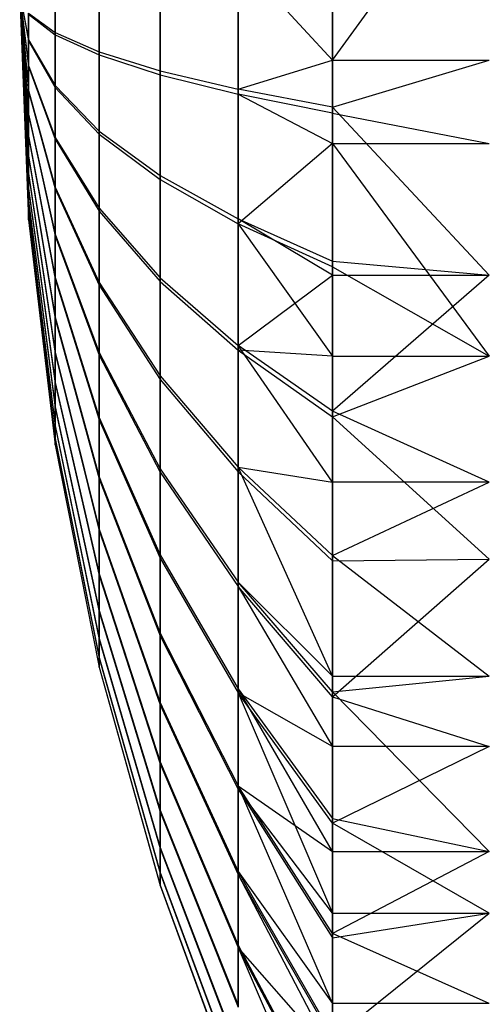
# Model space of a CAD drawing. Extents: x 0.1 to 26.5, y -19.1 to 0.
# Tile 33 of 256: x 8.002 to 8.149, y -1.314 to -0.999. Entities that reach past the tile are written whole.
import ezdxf

# ---------------------------------------------------------------- set-up
doc = ezdxf.new("R2010")
doc.units = 0
doc.header["$LTSCALE"] = 2.54
doc.layers.get('0').update_dxf_attribs({"linetype": 'CONTINUOUS'})

# ---------------------------------------------------------------- blocks, each defined once
blk = doc.blocks.new('7777_STL')
at = {"color": 0}
for p, q in [((8.10157, -1.01154, 17.53049), (8.15157, -0.94221, 17.53271)), ((8.10157, -1.01154, 17.53049), (8.15157, -0.94221, 17.53271)), ((8.10157, -1.01154, 17.53049), (8.0714, -0.97894, 17.59617)), ((8.10157, -1.01154, 17.53049), (8.0714, -0.97894, 17.59617)), ((8.0714, -1.02086, 17.59731), (8.0714, -0.97894, 17.59617)), ((8.0714, -1.02086, 17.59731), (8.0714, -0.97894, 17.59617)), ((8.10157, -0.97683, 17.53017), (8.10157, -1.01154, 17.53049)), ((8.10157, -0.97683, 17.53017), (8.10157, -1.01154, 17.53049)), ((8.10157, -1.02847, 18.36821), (8.10157, -0.97874, 18.3698)), ((8.10157, -1.02847, 18.36821), (8.10157, -0.97874, 18.3698)), ((8.04646, -1.01496, 17.66524), (8.04646, -0.98111, 17.66431)), ((8.04646, -1.01496, 17.66524), (8.04646, -0.98111, 17.66431)), ((8.04646, -0.98241, 18.23563), (8.04646, -1.01625, 18.23455)), ((8.04646, -0.98241, 18.23563), (8.04646, -1.01625, 18.23455)), ((8.0714, -0.98054, 18.30379), (8.0714, -1.02246, 18.30245)), ((8.0714, -0.98054, 18.30379), (8.0714, -1.02246, 18.30245)), ((8.01286, -1.00275, 17.80585), (8.01286, -0.98561, 17.80538)), ((8.01286, -1.00275, 17.80585), (8.01286, -0.98561, 17.80538)), ((8.02691, -1.00891, 17.73489), (8.02691, -0.98334, 17.73419)), ((8.02691, -1.00891, 17.73489), (8.02691, -0.98334, 17.73419)), ((8.02691, -0.98432, 18.16574), (8.02691, -1.00989, 18.16493)), ((8.02691, -0.98432, 18.16574), (8.02691, -1.00989, 18.16493)), ((8.01286, -0.98627, 18.09454), (8.01286, -1.0034, 18.094)), ((8.01286, -0.98627, 18.09454), (8.01286, -1.0034, 18.094)), ((8.00157, -0.99023, 17.94995), (8.00439, -1.00533, 18.02091)), ((8.00157, -0.99023, 17.94995), (8.00439, -1.00533, 18.02091)), ((8.00157, -0.99023, 17.94995), (8.00439, -1.01362, 18.01862)), ((8.00157, -0.99023, 17.94995), (8.00439, -1.01362, 18.01862)), ((8.00157, -0.99023, 17.94995), (8.00439, -1.02158, 18.01537)), ((8.00157, -0.99023, 17.94995), (8.00439, -1.02158, 18.01537)), ((8.00157, -0.99023, 17.94995), (8.00439, -1.02909, 18.01121)), ((8.00157, -0.99023, 17.94995), (8.00439, -1.02909, 18.01121)), ((8.00157, -0.99023, 17.94995), (8.00439, -1.03607, 18.00618)), ((8.00157, -0.99023, 17.94995), (8.00439, -1.03607, 18.00618)), ((8.00157, -0.99023, 17.94995), (8.00439, -1.04239, 18.00036)), ((8.00157, -0.99023, 17.94995), (8.00439, -1.04239, 18.00036)), ((8.00157, -0.99023, 17.94995), (8.00439, -1.04799, 17.99384)), ((8.00157, -0.99023, 17.94995), (8.00439, -1.04799, 17.99384)), ((8.00157, -0.99023, 17.94995), (8.00439, -1.05278, 17.9867)), ((8.00157, -0.99023, 17.94995), (8.00439, -1.05278, 17.9867)), ((8.00157, -0.99023, 17.94995), (8.00439, -1.05668, 17.97905)), ((8.00157, -0.99023, 17.94995), (8.00439, -1.05668, 17.97905)), ((8.00157, -0.99023, 17.94995), (8.00439, -1.05966, 17.97098)), ((8.00157, -0.99023, 17.94995), (8.00439, -1.05966, 17.97098)), ((8.00157, -0.99023, 17.94995), (8.00439, -1.06166, 17.96262)), ((8.00157, -0.99023, 17.94995), (8.00439, -1.06166, 17.96262)), ((8.00157, -0.99023, 17.94995), (8.00439, -1.06265, 17.95409)), ((8.00157, -0.99023, 17.94995), (8.00439, -1.06265, 17.95409)), ((8.00157, -0.99023, 17.94995), (8.00439, -1.06263, 17.94549)), ((8.00157, -0.99023, 17.94995), (8.00439, -1.06263, 17.94549)), ((8.00157, -0.99023, 17.94995), (8.00439, -1.0616, 17.93696)), ((8.00157, -0.99023, 17.94995), (8.00439, -1.0616, 17.93696)), ((8.00157, -0.99023, 17.94995), (8.00439, -1.05956, 17.92861)), ((8.00157, -0.99023, 17.94995), (8.00439, -1.05956, 17.92861)), ((8.00157, -0.99023, 17.94995), (8.00439, -1.05655, 17.92056)), ((8.00157, -0.99023, 17.94995), (8.00439, -1.05655, 17.92056)), ((8.00157, -0.99023, 17.94995), (8.00439, -1.05261, 17.91292)), ((8.00157, -0.99023, 17.94995), (8.00439, -1.05261, 17.91292)), ((8.00157, -0.99023, 17.94995), (8.00439, -1.04779, 17.9058)), ((8.00157, -0.99023, 17.94995), (8.00439, -1.04779, 17.9058)), ((8.00157, -0.99023, 17.94995), (8.00439, -1.04216, 17.89931)), ((8.00157, -0.99023, 17.94995), (8.00439, -1.04216, 17.89931)), ((8.00157, -0.99023, 17.94995), (8.00439, -1.03581, 17.89352)), ((8.00157, -0.99023, 17.94995), (8.00439, -1.03581, 17.89352)), ((8.00157, -0.99023, 17.94995), (8.00439, -1.02881, 17.88852)), ((8.00157, -0.99023, 17.94995), (8.00439, -1.02881, 17.88852)), ((8.00157, -0.99023, 17.94995), (8.00439, -1.02128, 17.88439)), ((8.00157, -0.99023, 17.94995), (8.00439, -1.02128, 17.88439)), ((8.00157, -0.99023, 17.94995), (8.00439, -1.01331, 17.88118)), ((8.00157, -0.99023, 17.94995), (8.00439, -1.01331, 17.88118)), ((8.00157, -0.99023, 17.94995), (8.00439, -1.00501, 17.87893)), ((8.00157, -0.99023, 17.94995), (8.00439, -1.00501, 17.87893)), ((8.00439, -1.00501, 17.87893), (8.00439, -0.99651, 17.87768)), ((8.00439, -0.99651, 17.87768), (8.01286, -1.00275, 17.80585)), ((8.00439, -1.00501, 17.87893), (8.00439, -0.99651, 17.87768)), ((8.00439, -0.99651, 17.87768), (8.01286, -1.00275, 17.80585)), ((8.00439, -0.99683, 18.02219), (8.01286, -1.0034, 18.094)), ((8.00439, -0.99683, 18.02219), (8.01286, -1.0034, 18.094)), ((8.00439, -0.99683, 18.02219), (8.00439, -1.00533, 18.02091)), ((8.00439, -0.99683, 18.02219), (8.00439, -1.00533, 18.02091)), ((8.01286, -1.0197, 17.80834), (8.01286, -1.00275, 17.80585)), ((8.01286, -1.00275, 17.80585), (8.02691, -1.00891, 17.73489)), ((8.01286, -1.0197, 17.80834), (8.01286, -1.00275, 17.80585)), ((8.01286, -1.00275, 17.80585), (8.02691, -1.00891, 17.73489)), ((8.01286, -1.0034, 18.094), (8.02691, -1.00989, 18.16493)), ((8.01286, -1.0034, 18.094), (8.02691, -1.00989, 18.16493)), ((8.01286, -1.0034, 18.094), (8.01286, -1.02034, 18.09143)), ((8.01286, -1.0034, 18.094), (8.01286, -1.02034, 18.09143)), ((8.00439, -1.01331, 17.88118), (8.00439, -1.00501, 17.87893)), ((8.00439, -1.00501, 17.87893), (8.01286, -1.0197, 17.80834)), ((8.00439, -1.01331, 17.88118), (8.00439, -1.00501, 17.87893)), ((8.00439, -1.00501, 17.87893), (8.01286, -1.0197, 17.80834)), ((8.00439, -1.00533, 18.02091), (8.01286, -1.02034, 18.09143)), ((8.00439, -1.00533, 18.02091), (8.01286, -1.02034, 18.09143)), ((8.00439, -1.00533, 18.02091), (8.00439, -1.01362, 18.01862)), ((8.00439, -1.00533, 18.02091), (8.00439, -1.01362, 18.01862)), ((8.02691, -1.03421, 17.73861), (8.02691, -1.00891, 17.73489)), ((8.02691, -1.00891, 17.73489), (8.04646, -1.01496, 17.66524)), ((8.02691, -1.03421, 17.73861), (8.02691, -1.00891, 17.73489)), ((8.02691, -1.00891, 17.73489), (8.04646, -1.01496, 17.66524)), ((8.02691, -1.00989, 18.16493), (8.04646, -1.01625, 18.23455)), ((8.02691, -1.00989, 18.16493), (8.04646, -1.01625, 18.23455)), ((8.02691, -1.00989, 18.16493), (8.02691, -1.03517, 18.16109)), ((8.02691, -1.00989, 18.16493), (8.02691, -1.03517, 18.16109)), ((8.00439, -1.02128, 17.88439), (8.00439, -1.01331, 17.88118)), ((8.00439, -1.01331, 17.88118), (8.01286, -1.03624, 17.81282)), ((8.00439, -1.02128, 17.88439), (8.00439, -1.01331, 17.88118)), ((8.00439, -1.01331, 17.88118), (8.01286, -1.03624, 17.81282)), ((8.00439, -1.01362, 18.01862), (8.01286, -1.03687, 18.08687)), ((8.00439, -1.01362, 18.01862), (8.01286, -1.03687, 18.08687)), ((8.00439, -1.01362, 18.01862), (8.00439, -1.02158, 18.01537)), ((8.00439, -1.01362, 18.01862), (8.00439, -1.02158, 18.01537)), ((8.0714, -1.02086, 17.59731), (8.10157, -1.01154, 17.53049)), ((8.0714, -1.02086, 17.59731), (8.10157, -1.01154, 17.53049)), ((8.10157, -1.01154, 17.53049), (8.10157, -1.02657, 17.53153)), ((8.10157, -1.02657, 17.53153), (8.15157, -1.01154, 17.53049)), ((8.10157, -1.02657, 17.53153), (8.15157, -1.01154, 17.53049)), ((8.10157, -1.01154, 17.53049), (8.10157, -1.02657, 17.53153)), ((8.10157, -1.01154, 17.53049), (8.15157, -1.01154, 17.53049)), ((8.10157, -1.01154, 17.53049), (8.15157, -1.01154, 17.53049)), ((8.04646, -1.04846, 17.67016), (8.04646, -1.01496, 17.66524)), ((8.04646, -1.01496, 17.66524), (8.0714, -1.02086, 17.59731)), ((8.04646, -1.04846, 17.67016), (8.04646, -1.01496, 17.66524)), ((8.04646, -1.01496, 17.66524), (8.0714, -1.02086, 17.59731)), ((8.04646, -1.01625, 18.23455), (8.0714, -1.02246, 18.30245)), ((8.04646, -1.01625, 18.23455), (8.0714, -1.02246, 18.30245)), ((8.04646, -1.01625, 18.23455), (8.04646, -1.04973, 18.22948)), ((8.04646, -1.01625, 18.23455), (8.04646, -1.04973, 18.22948)), ((8.01286, -1.03624, 17.81282), (8.01286, -1.0197, 17.80834)), ((8.01286, -1.0197, 17.80834), (8.02691, -1.03421, 17.73861)), ((8.01286, -1.03624, 17.81282), (8.01286, -1.0197, 17.80834)), ((8.01286, -1.0197, 17.80834), (8.02691, -1.03421, 17.73861)), ((8.01286, -1.02034, 18.09143), (8.02691, -1.03517, 18.16109)), ((8.01286, -1.02034, 18.09143), (8.02691, -1.03517, 18.16109)), ((8.01286, -1.02034, 18.09143), (8.01286, -1.03687, 18.08687)), ((8.01286, -1.02034, 18.09143), (8.01286, -1.03687, 18.08687)), ((8.00439, -1.02881, 17.88852), (8.00439, -1.02128, 17.88439)), ((8.00439, -1.02128, 17.88439), (8.01286, -1.05214, 17.81923)), ((8.00439, -1.02881, 17.88852), (8.00439, -1.02128, 17.88439)), ((8.00439, -1.02128, 17.88439), (8.01286, -1.05214, 17.81923)), ((8.00439, -1.02158, 18.01537), (8.01286, -1.05273, 18.0804)), ((8.00439, -1.02158, 18.01537), (8.01286, -1.05273, 18.0804)), ((8.00439, -1.02158, 18.01537), (8.00439, -1.02909, 18.01121)), ((8.00439, -1.02158, 18.01537), (8.00439, -1.02909, 18.01121)), ((8.10157, -1.02657, 17.53153), (8.0714, -1.02086, 17.59731)), ((8.0714, -1.06235, 17.60341), (8.0714, -1.02086, 17.59731)), ((8.10157, -1.02657, 17.53153), (8.0714, -1.02086, 17.59731)), ((8.0714, -1.06235, 17.60341), (8.0714, -1.02086, 17.59731)), ((8.10157, -1.02847, 18.36821), (8.0714, -1.02246, 18.30245)), ((8.0714, -1.02246, 18.30245), (8.10157, -1.03825, 18.3672)), ((8.10157, -1.02847, 18.36821), (8.0714, -1.02246, 18.30245)), ((8.0714, -1.02246, 18.30245), (8.10157, -1.03825, 18.3672)), ((8.0714, -1.02246, 18.30245), (8.0714, -1.06393, 18.29616)), ((8.0714, -1.02246, 18.30245), (8.0714, -1.06393, 18.29616)), ((8.10157, -1.02657, 17.53153), (8.10157, -1.07581, 17.53876)), ((8.10157, -1.02657, 17.53153), (8.10157, -1.07581, 17.53876)), ((8.10157, -1.02657, 17.53153), (8.15157, -1.08029, 17.53972)), ((8.10157, -1.02657, 17.53153), (8.15157, -1.08029, 17.53972)), ((8.00439, -1.03581, 17.89352), (8.00439, -1.02881, 17.88852)), ((8.00439, -1.02881, 17.88852), (8.01286, -1.06717, 17.82747)), ((8.00439, -1.03581, 17.89352), (8.00439, -1.02881, 17.88852)), ((8.00439, -1.02881, 17.88852), (8.01286, -1.06717, 17.82747)), ((8.00439, -1.02909, 18.01121), (8.01286, -1.06772, 18.07209)), ((8.00439, -1.02909, 18.01121), (8.01286, -1.06772, 18.07209)), ((8.00439, -1.02909, 18.01121), (8.00439, -1.03607, 18.00618)), ((8.00439, -1.02909, 18.01121), (8.00439, -1.03607, 18.00618)), ((8.10157, -1.03825, 18.3672), (8.10157, -1.02847, 18.36821)), ((8.10157, -1.02847, 18.36821), (8.15157, -1.03825, 18.3672)), ((8.10157, -1.02847, 18.36821), (8.15157, -1.03825, 18.3672)), ((8.10157, -1.03825, 18.3672), (8.10157, -1.02847, 18.36821)), ((8.00439, -1.04216, 17.89931), (8.00439, -1.03581, 17.89352)), ((8.00439, -1.03581, 17.89352), (8.01286, -1.08111, 17.83743)), ((8.00439, -1.04216, 17.89931), (8.00439, -1.03581, 17.89352)), ((8.00439, -1.03581, 17.89352), (8.01286, -1.08111, 17.83743)), ((8.00439, -1.03607, 18.00618), (8.01286, -1.08162, 18.06207)), ((8.00439, -1.03607, 18.00618), (8.01286, -1.08162, 18.06207)), ((8.00439, -1.03607, 18.00618), (8.00439, -1.04239, 18.00036)), ((8.00439, -1.03607, 18.00618), (8.00439, -1.04239, 18.00036)), ((8.02691, -1.0589, 17.7453), (8.02691, -1.03421, 17.73861)), ((8.02691, -1.03421, 17.73861), (8.04646, -1.04846, 17.67016)), ((8.02691, -1.0589, 17.7453), (8.02691, -1.03421, 17.73861)), ((8.02691, -1.03421, 17.73861), (8.04646, -1.04846, 17.67016)), ((8.02691, -1.03517, 18.16109), (8.04646, -1.04973, 18.22948)), ((8.02691, -1.03517, 18.16109), (8.04646, -1.04973, 18.22948)), ((8.02691, -1.03517, 18.16109), (8.02691, -1.05983, 18.1543)), ((8.02691, -1.03517, 18.16109), (8.02691, -1.05983, 18.1543)), ((8.01286, -1.05214, 17.81923), (8.01286, -1.03624, 17.81282)), ((8.01286, -1.03624, 17.81282), (8.02691, -1.0589, 17.7453)), ((8.01286, -1.05214, 17.81923), (8.01286, -1.03624, 17.81282)), ((8.01286, -1.03624, 17.81282), (8.02691, -1.0589, 17.7453)), ((8.01286, -1.03687, 18.08687), (8.02691, -1.05983, 18.1543)), ((8.01286, -1.03687, 18.08687), (8.02691, -1.05983, 18.1543)), ((8.01286, -1.03687, 18.08687), (8.01286, -1.05273, 18.0804)), ((8.01286, -1.03687, 18.08687), (8.01286, -1.05273, 18.0804)), ((8.10157, -1.03825, 18.3672), (8.0714, -1.06393, 18.29616)), ((8.10157, -1.03825, 18.3672), (8.0714, -1.06393, 18.29616)), ((8.10157, -1.07767, 18.36075), (8.10157, -1.03825, 18.3672)), ((8.10157, -1.03825, 18.3672), (8.15157, -1.03825, 18.3672)), ((8.10157, -1.03825, 18.3672), (8.15157, -1.03825, 18.3672)), ((8.10157, -1.03825, 18.3672), (8.15157, -1.10627, 18.3536)), ((8.10157, -1.03825, 18.3672), (8.15157, -1.10627, 18.3536)), ((8.10157, -1.07767, 18.36075), (8.10157, -1.03825, 18.3672)), ((8.00439, -1.04779, 17.9058), (8.00439, -1.04216, 17.89931)), ((8.00439, -1.04216, 17.89931), (8.01286, -1.09378, 17.84897)), ((8.00439, -1.04779, 17.9058), (8.00439, -1.04216, 17.89931)), ((8.00439, -1.04216, 17.89931), (8.01286, -1.09378, 17.84897)), ((8.00439, -1.04239, 18.00036), (8.01286, -1.09424, 18.05047)), ((8.00439, -1.04239, 18.00036), (8.01286, -1.09424, 18.05047)), ((8.00439, -1.04239, 18.00036), (8.00439, -1.04799, 17.99384)), ((8.00439, -1.04239, 18.00036), (8.00439, -1.04799, 17.99384)), ((8.00439, -1.05261, 17.91292), (8.00439, -1.04779, 17.9058)), ((8.00439, -1.04779, 17.9058), (8.01286, -1.105, 17.86192)), ((8.00439, -1.05261, 17.91292), (8.00439, -1.04779, 17.9058)), ((8.00439, -1.04779, 17.9058), (8.01286, -1.105, 17.86192)), ((8.00439, -1.04799, 17.99384), (8.01286, -1.1054, 18.03746)), ((8.00439, -1.04799, 17.99384), (8.01286, -1.1054, 18.03746)), ((8.00439, -1.04799, 17.99384), (8.00439, -1.05278, 17.9867)), ((8.00439, -1.04799, 17.99384), (8.00439, -1.05278, 17.9867)), ((8.04646, -1.08114, 17.67901), (8.04646, -1.04846, 17.67016)), ((8.04646, -1.04846, 17.67016), (8.0714, -1.06235, 17.60341)), ((8.04646, -1.08114, 17.67901), (8.04646, -1.04846, 17.67016)), ((8.04646, -1.04846, 17.67016), (8.0714, -1.06235, 17.60341)), ((8.04646, -1.04973, 18.22948), (8.0714, -1.06393, 18.29616)), ((8.04646, -1.04973, 18.22948), (8.0714, -1.06393, 18.29616)), ((8.04646, -1.04973, 18.22948), (8.04646, -1.08237, 18.22048)), ((8.04646, -1.04973, 18.22948), (8.04646, -1.08237, 18.22048)), ((8.00439, -1.05655, 17.92056), (8.00439, -1.05261, 17.91292)), ((8.00439, -1.05261, 17.91292), (8.01286, -1.11461, 17.87611)), ((8.00439, -1.05655, 17.92056), (8.00439, -1.05261, 17.91292)), ((8.00439, -1.05261, 17.91292), (8.01286, -1.11461, 17.87611)), ((8.00439, -1.05278, 17.9867), (8.01286, -1.11494, 18.02323)), ((8.00439, -1.05278, 17.9867), (8.01286, -1.11494, 18.02323)), ((8.00439, -1.05278, 17.9867), (8.00439, -1.05668, 17.97905)), ((8.00439, -1.05278, 17.9867), (8.00439, -1.05668, 17.97905)), ((8.01286, -1.06717, 17.82747), (8.01286, -1.05214, 17.81923)), ((8.01286, -1.05214, 17.81923), (8.02691, -1.08262, 17.75486)), ((8.01286, -1.06717, 17.82747), (8.01286, -1.05214, 17.81923)), ((8.01286, -1.05214, 17.81923), (8.02691, -1.08262, 17.75486)), ((8.01286, -1.05273, 18.0804), (8.02691, -1.08351, 18.14463)), ((8.01286, -1.05273, 18.0804), (8.02691, -1.08351, 18.14463)), ((8.01286, -1.05273, 18.0804), (8.01286, -1.06772, 18.07209)), ((8.01286, -1.05273, 18.0804), (8.01286, -1.06772, 18.07209)), ((8.00439, -1.05956, 17.92861), (8.00439, -1.05655, 17.92056)), ((8.00439, -1.05655, 17.92056), (8.01286, -1.12247, 17.89134)), ((8.00439, -1.05956, 17.92861), (8.00439, -1.05655, 17.92056)), ((8.00439, -1.05655, 17.92056), (8.01286, -1.12247, 17.89134)), ((8.00439, -1.05668, 17.97905), (8.01286, -1.12273, 18.00796)), ((8.00439, -1.05668, 17.97905), (8.01286, -1.12273, 18.00796)), ((8.00439, -1.05668, 17.97905), (8.00439, -1.05966, 17.97098)), ((8.00439, -1.05668, 17.97905), (8.00439, -1.05966, 17.97098)), ((8.00439, -1.0616, 17.93696), (8.00439, -1.05956, 17.92861)), ((8.00439, -1.05956, 17.92861), (8.01286, -1.12847, 17.90739)), ((8.00439, -1.0616, 17.93696), (8.00439, -1.05956, 17.92861)), ((8.00439, -1.05956, 17.92861), (8.01286, -1.12847, 17.90739)), ((8.00439, -1.05966, 17.97098), (8.01286, -1.12866, 17.99188)), ((8.00439, -1.05966, 17.97098), (8.01286, -1.12866, 17.99188)), ((8.00439, -1.05966, 17.97098), (8.00439, -1.06166, 17.96262)), ((8.00439, -1.05966, 17.97098), (8.00439, -1.06166, 17.96262)), ((8.02691, -1.08262, 17.75486), (8.02691, -1.0589, 17.7453)), ((8.02691, -1.0589, 17.7453), (8.04646, -1.08114, 17.67901)), ((8.02691, -1.08262, 17.75486), (8.02691, -1.0589, 17.7453)), ((8.02691, -1.0589, 17.7453), (8.04646, -1.08114, 17.67901)), ((8.02691, -1.05983, 18.1543), (8.04646, -1.08237, 18.22048)), ((8.02691, -1.05983, 18.1543), (8.04646, -1.08237, 18.22048)), ((8.02691, -1.05983, 18.1543), (8.02691, -1.08351, 18.14463)), ((8.02691, -1.05983, 18.1543), (8.02691, -1.08351, 18.14463)), ((8.00439, -1.06263, 17.94549), (8.00439, -1.0616, 17.93696)), ((8.00439, -1.0616, 17.93696), (8.01286, -1.13254, 17.92404)), ((8.00439, -1.06263, 17.94549), (8.00439, -1.0616, 17.93696)), ((8.00439, -1.0616, 17.93696), (8.01286, -1.13254, 17.92404)), ((8.00439, -1.06166, 17.96262), (8.01286, -1.13265, 17.97522)), ((8.00439, -1.06166, 17.96262), (8.01286, -1.13265, 17.97522)), ((8.00439, -1.06166, 17.96262), (8.00439, -1.06265, 17.95409)), ((8.00439, -1.06166, 17.96262), (8.00439, -1.06265, 17.95409)), ((8.00439, -1.06265, 17.95409), (8.00439, -1.06263, 17.94549)), ((8.00439, -1.06263, 17.94549), (8.01286, -1.1346, 17.94106)), ((8.00439, -1.06265, 17.95409), (8.00439, -1.06263, 17.94549)), ((8.00439, -1.06263, 17.94549), (8.01286, -1.1346, 17.94106)), ((8.00439, -1.06265, 17.95409), (8.01286, -1.13464, 17.95819)), ((8.00439, -1.06265, 17.95409), (8.01286, -1.13464, 17.95819)), ((8.10157, -1.08029, 17.53972), (8.0714, -1.06235, 17.60341)), ((8.0714, -1.06235, 17.60341), (8.10157, -1.07581, 17.53876)), ((8.10157, -1.08029, 17.53972), (8.0714, -1.06235, 17.60341)), ((8.0714, -1.10283, 17.61438), (8.0714, -1.06235, 17.60341)), ((8.0714, -1.10283, 17.61438), (8.0714, -1.06235, 17.60341)), ((8.0714, -1.06235, 17.60341), (8.10157, -1.07581, 17.53876)), ((8.10157, -1.07767, 18.36075), (8.0714, -1.06393, 18.29616)), ((8.0714, -1.06393, 18.29616), (8.10157, -1.10627, 18.3536)), ((8.10157, -1.07767, 18.36075), (8.0714, -1.06393, 18.29616)), ((8.0714, -1.06393, 18.29616), (8.10157, -1.10627, 18.3536)), ((8.0714, -1.06393, 18.29616), (8.0714, -1.10436, 18.28502)), ((8.0714, -1.06393, 18.29616), (8.0714, -1.10436, 18.28502)), ((8.01286, -1.08111, 17.83743), (8.01286, -1.06717, 17.82747)), ((8.01286, -1.06717, 17.82747), (8.02691, -1.10505, 17.76715)), ((8.01286, -1.08111, 17.83743), (8.01286, -1.06717, 17.82747)), ((8.01286, -1.06717, 17.82747), (8.02691, -1.10505, 17.76715)), ((8.01286, -1.06772, 18.07209), (8.02691, -1.10588, 18.13223)), ((8.01286, -1.06772, 18.07209), (8.02691, -1.10588, 18.13223)), ((8.01286, -1.06772, 18.07209), (8.01286, -1.08162, 18.06207)), ((8.01286, -1.06772, 18.07209), (8.01286, -1.08162, 18.06207)), ((8.10157, -1.07581, 17.53876), (8.10157, -1.08029, 17.53972)), ((8.10157, -1.07581, 17.53876), (8.10157, -1.08029, 17.53972)), ((8.10157, -1.07581, 17.53876), (8.15157, -1.08029, 17.53972)), ((8.10157, -1.07581, 17.53876), (8.15157, -1.08029, 17.53972)), ((8.10157, -1.10627, 18.3536), (8.10157, -1.07767, 18.36075)), ((8.10157, -1.07767, 18.36075), (8.15157, -1.10627, 18.3536)), ((8.10157, -1.10627, 18.3536), (8.10157, -1.07767, 18.36075)), ((8.10157, -1.07767, 18.36075), (8.15157, -1.10627, 18.3536)), ((8.01286, -1.09378, 17.84897), (8.01286, -1.08111, 17.83743)), ((8.01286, -1.08111, 17.83743), (8.02691, -1.12587, 17.78202)), ((8.01286, -1.09378, 17.84897), (8.01286, -1.08111, 17.83743)), ((8.01286, -1.08111, 17.83743), (8.02691, -1.12587, 17.78202)), ((8.01286, -1.08162, 18.06207), (8.02691, -1.12663, 18.11727)), ((8.01286, -1.08162, 18.06207), (8.02691, -1.12663, 18.11727)), ((8.01286, -1.08162, 18.06207), (8.01286, -1.09424, 18.05047)), ((8.01286, -1.08162, 18.06207), (8.01286, -1.09424, 18.05047)), ((8.02691, -1.10505, 17.76715), (8.02691, -1.08262, 17.75486)), ((8.02691, -1.08262, 17.75486), (8.04646, -1.11255, 17.69167)), ((8.02691, -1.10505, 17.76715), (8.02691, -1.08262, 17.75486)), ((8.02691, -1.08262, 17.75486), (8.04646, -1.11255, 17.69167)), ((8.04646, -1.11255, 17.69167), (8.04646, -1.08114, 17.67901)), ((8.04646, -1.08114, 17.67901), (8.0714, -1.10283, 17.61438)), ((8.04646, -1.11255, 17.69167), (8.04646, -1.08114, 17.67901)), ((8.04646, -1.08114, 17.67901), (8.0714, -1.10283, 17.61438)), ((8.04646, -1.08237, 18.22048), (8.0714, -1.10436, 18.28502)), ((8.04646, -1.08237, 18.22048), (8.0714, -1.10436, 18.28502)), ((8.04646, -1.08237, 18.22048), (8.04646, -1.11372, 18.20768)), ((8.04646, -1.08237, 18.22048), (8.04646, -1.11372, 18.20768)), ((8.0714, -1.10283, 17.61438), (8.10157, -1.08029, 17.53972)), ((8.0714, -1.10283, 17.61438), (8.10157, -1.08029, 17.53972)), ((8.10157, -1.08029, 17.53972), (8.10157, -1.12384, 17.55177)), ((8.10157, -1.08029, 17.53972), (8.15157, -1.08029, 17.53972)), ((8.15157, -1.08029, 17.53972), (8.10157, -1.12384, 17.55177)), ((8.10157, -1.08029, 17.53972), (8.10157, -1.12384, 17.55177)), ((8.15157, -1.08029, 17.53972), (8.10157, -1.12384, 17.55177)), ((8.10157, -1.08029, 17.53972), (8.15157, -1.08029, 17.53972)), ((8.02691, -1.08351, 18.14463), (8.04646, -1.11372, 18.20768)), ((8.02691, -1.08351, 18.14463), (8.04646, -1.11372, 18.20768)), ((8.02691, -1.08351, 18.14463), (8.02691, -1.10588, 18.13223)), ((8.02691, -1.08351, 18.14463), (8.02691, -1.10588, 18.13223)), ((8.01286, -1.105, 17.86192), (8.01286, -1.09378, 17.84897)), ((8.01286, -1.09378, 17.84897), (8.02691, -1.14478, 17.79924)), ((8.01286, -1.105, 17.86192), (8.01286, -1.09378, 17.84897)), ((8.01286, -1.09378, 17.84897), (8.02691, -1.14478, 17.79924)), ((8.01286, -1.09424, 18.05047), (8.02691, -1.14546, 18.09996)), ((8.01286, -1.09424, 18.05047), (8.02691, -1.14546, 18.09996)), ((8.01286, -1.09424, 18.05047), (8.01286, -1.1054, 18.03746)), ((8.01286, -1.09424, 18.05047), (8.01286, -1.1054, 18.03746)), ((8.01286, -1.11461, 17.87611), (8.01286, -1.105, 17.86192)), ((8.01286, -1.105, 17.86192), (8.02691, -1.16152, 17.81857)), ((8.01286, -1.11461, 17.87611), (8.01286, -1.105, 17.86192)), ((8.01286, -1.105, 17.86192), (8.02691, -1.16152, 17.81857)), ((8.01286, -1.1054, 18.03746), (8.02691, -1.16211, 18.08055)), ((8.01286, -1.1054, 18.03746), (8.02691, -1.16211, 18.08055)), ((8.01286, -1.1054, 18.03746), (8.01286, -1.11494, 18.02323)), ((8.01286, -1.1054, 18.03746), (8.01286, -1.11494, 18.02323)), ((8.02691, -1.12587, 17.78202), (8.02691, -1.10505, 17.76715)), ((8.02691, -1.10505, 17.76715), (8.04646, -1.14224, 17.70795)), ((8.02691, -1.12587, 17.78202), (8.02691, -1.10505, 17.76715)), ((8.02691, -1.10505, 17.76715), (8.04646, -1.14224, 17.70795)), ((8.10157, -1.12384, 17.55177), (8.0714, -1.10283, 17.61438)), ((8.10157, -1.14658, 17.56014), (8.0714, -1.10283, 17.61438)), ((8.10157, -1.12384, 17.55177), (8.0714, -1.10283, 17.61438)), ((8.10157, -1.14658, 17.56014), (8.0714, -1.10283, 17.61438)), ((8.0714, -1.14173, 17.63005), (8.0714, -1.10283, 17.61438)), ((8.0714, -1.14173, 17.63005), (8.0714, -1.10283, 17.61438)), ((8.10157, -1.10627, 18.3536), (8.0714, -1.10436, 18.28502)), ((8.0714, -1.10436, 18.28502), (8.10157, -1.12565, 18.34752)), ((8.10157, -1.10627, 18.3536), (8.0714, -1.10436, 18.28502)), ((8.0714, -1.10436, 18.28502), (8.10157, -1.12565, 18.34752)), ((8.0714, -1.10436, 18.28502), (8.0714, -1.14318, 18.26917)), ((8.0714, -1.10436, 18.28502), (8.0714, -1.14318, 18.26917)), ((8.02691, -1.10588, 18.13223), (8.04646, -1.14334, 18.19126)), ((8.02691, -1.10588, 18.13223), (8.04646, -1.14334, 18.19126)), ((8.02691, -1.10588, 18.13223), (8.02691, -1.12663, 18.11727)), ((8.02691, -1.10588, 18.13223), (8.02691, -1.12663, 18.11727)), ((8.10157, -1.12565, 18.34752), (8.10157, -1.10627, 18.3536)), ((8.10157, -1.10627, 18.3536), (8.15157, -1.10627, 18.3536)), ((8.10157, -1.10627, 18.3536), (8.15157, -1.10627, 18.3536)), ((8.10157, -1.12565, 18.34752), (8.10157, -1.10627, 18.3536)), ((8.10157, -1.12565, 18.34752), (8.15157, -1.10627, 18.3536)), ((8.10157, -1.12565, 18.34752), (8.15157, -1.10627, 18.3536)), ((8.01286, -1.12247, 17.89134), (8.01286, -1.11461, 17.87611)), ((8.01286, -1.11461, 17.87611), (8.02691, -1.17585, 17.83975)), ((8.01286, -1.12247, 17.89134), (8.01286, -1.11461, 17.87611)), ((8.01286, -1.11461, 17.87611), (8.02691, -1.17585, 17.83975)), ((8.04646, -1.14224, 17.70795), (8.04646, -1.11255, 17.69167)), ((8.04646, -1.11255, 17.69167), (8.0714, -1.14173, 17.63005)), ((8.04646, -1.14224, 17.70795), (8.04646, -1.11255, 17.69167)), ((8.04646, -1.11255, 17.69167), (8.0714, -1.14173, 17.63005)), ((8.04646, -1.11372, 18.20768), (8.0714, -1.14318, 18.26917)), ((8.04646, -1.11372, 18.20768), (8.0714, -1.14318, 18.26917)), ((8.04646, -1.11372, 18.20768), (8.04646, -1.14334, 18.19126)), ((8.04646, -1.11372, 18.20768), (8.04646, -1.14334, 18.19126)), ((8.01286, -1.11494, 18.02323), (8.02691, -1.17635, 18.05931)), ((8.01286, -1.11494, 18.02323), (8.02691, -1.17635, 18.05931)), ((8.01286, -1.11494, 18.02323), (8.01286, -1.12273, 18.00796)), ((8.01286, -1.11494, 18.02323), (8.01286, -1.12273, 18.00796)), ((8.01286, -1.12847, 17.90739), (8.01286, -1.12247, 17.89134)), ((8.01286, -1.12247, 17.89134), (8.02691, -1.18758, 17.86248)), ((8.01286, -1.12847, 17.90739), (8.01286, -1.12247, 17.89134)), ((8.01286, -1.12247, 17.89134), (8.02691, -1.18758, 17.86248)), ((8.01286, -1.12273, 18.00796), (8.02691, -1.18798, 18.03653)), ((8.01286, -1.12273, 18.00796), (8.02691, -1.18798, 18.03653)), ((8.01286, -1.12273, 18.00796), (8.01286, -1.12866, 17.99188)), ((8.01286, -1.12273, 18.00796), (8.01286, -1.12866, 17.99188)), ((8.10157, -1.12384, 17.55177), (8.10157, -1.14658, 17.56014)), ((8.15157, -1.14658, 17.56014), (8.10157, -1.12384, 17.55177)), ((8.15157, -1.14658, 17.56014), (8.10157, -1.12384, 17.55177)), ((8.10157, -1.12384, 17.55177), (8.10157, -1.14658, 17.56014)), ((8.02691, -1.14478, 17.79924), (8.02691, -1.12587, 17.78202)), ((8.02691, -1.12587, 17.78202), (8.04646, -1.16979, 17.72763)), ((8.02691, -1.14478, 17.79924), (8.02691, -1.12587, 17.78202)), ((8.02691, -1.12587, 17.78202), (8.04646, -1.16979, 17.72763)), ((8.02691, -1.12663, 18.11727), (8.04646, -1.1708, 18.17146)), ((8.02691, -1.12663, 18.11727), (8.04646, -1.1708, 18.17146)), ((8.02691, -1.12663, 18.11727), (8.02691, -1.14546, 18.09996)), ((8.02691, -1.12663, 18.11727), (8.02691, -1.14546, 18.09996)), ((8.10157, -1.17172, 18.32872), (8.10157, -1.12565, 18.34752)), ((8.10157, -1.12565, 18.34752), (8.15157, -1.17113, 18.329)), ((8.10157, -1.17172, 18.32872), (8.10157, -1.12565, 18.34752)), ((8.10157, -1.12565, 18.34752), (8.15157, -1.17113, 18.329)), ((8.01286, -1.13254, 17.92404), (8.01286, -1.12847, 17.90739)), ((8.01286, -1.12847, 17.90739), (8.02691, -1.19654, 17.88644)), ((8.01286, -1.13254, 17.92404), (8.01286, -1.12847, 17.90739)), ((8.01286, -1.12847, 17.90739), (8.02691, -1.19654, 17.88644)), ((8.01286, -1.12866, 17.99188), (8.02691, -1.19683, 18.01253)), ((8.01286, -1.12866, 17.99188), (8.02691, -1.19683, 18.01253)), ((8.01286, -1.12866, 17.99188), (8.01286, -1.13265, 17.97522)), ((8.01286, -1.12866, 17.99188), (8.01286, -1.13265, 17.97522)), ((8.01286, -1.1346, 17.94106), (8.01286, -1.13254, 17.92404)), ((8.01286, -1.13254, 17.92404), (8.02691, -1.20261, 17.91129)), ((8.01286, -1.1346, 17.94106), (8.01286, -1.13254, 17.92404)), ((8.01286, -1.13254, 17.92404), (8.02691, -1.20261, 17.91129)), ((8.01286, -1.13265, 17.97522), (8.02691, -1.20278, 17.98766)), ((8.01286, -1.13265, 17.97522), (8.02691, -1.20278, 17.98766)), ((8.01286, -1.13265, 17.97522), (8.01286, -1.13464, 17.95819)), ((8.01286, -1.13265, 17.97522), (8.01286, -1.13464, 17.95819)), ((8.01286, -1.13464, 17.95819), (8.01286, -1.1346, 17.94106)), ((8.01286, -1.1346, 17.94106), (8.02691, -1.20569, 17.93668)), ((8.01286, -1.13464, 17.95819), (8.01286, -1.1346, 17.94106)), ((8.01286, -1.1346, 17.94106), (8.02691, -1.20569, 17.93668)), ((8.01286, -1.13464, 17.95819), (8.02691, -1.20575, 17.96225)), ((8.01286, -1.13464, 17.95819), (8.02691, -1.20575, 17.96225)), ((8.04646, -1.16979, 17.72763), (8.04646, -1.14224, 17.70795)), ((8.04646, -1.14224, 17.70795), (8.0714, -1.1785, 17.65021)), ((8.04646, -1.16979, 17.72763), (8.04646, -1.14224, 17.70795)), ((8.04646, -1.14224, 17.70795), (8.0714, -1.1785, 17.65021)), ((8.10157, -1.16999, 17.57037), (8.0714, -1.14173, 17.63005)), ((8.0714, -1.14173, 17.63005), (8.10157, -1.14658, 17.56014)), ((8.10157, -1.20861, 17.59119), (8.0714, -1.14173, 17.63005)), ((8.10157, -1.16999, 17.57037), (8.0714, -1.14173, 17.63005)), ((8.10157, -1.20861, 17.59119), (8.0714, -1.14173, 17.63005)), ((8.0714, -1.1785, 17.65021), (8.0714, -1.14173, 17.63005)), ((8.0714, -1.1785, 17.65021), (8.0714, -1.14173, 17.63005)), ((8.0714, -1.14173, 17.63005), (8.10157, -1.14658, 17.56014)), ((8.0714, -1.14318, 18.26917), (8.10157, -1.17172, 18.32872)), ((8.0714, -1.14318, 18.26917), (8.10157, -1.17172, 18.32872)), ((8.0714, -1.14318, 18.26917), (8.0714, -1.17986, 18.24884)), ((8.0714, -1.14318, 18.26917), (8.0714, -1.17986, 18.24884)), ((8.02691, -1.16152, 17.81857), (8.02691, -1.14478, 17.79924)), ((8.02691, -1.14478, 17.79924), (8.04646, -1.19483, 17.75042)), ((8.02691, -1.16152, 17.81857), (8.02691, -1.14478, 17.79924)), ((8.02691, -1.14478, 17.79924), (8.04646, -1.19483, 17.75042)), ((8.02691, -1.14546, 18.09996), (8.04646, -1.19573, 18.14855)), ((8.02691, -1.14546, 18.09996), (8.04646, -1.19573, 18.14855)), ((8.02691, -1.14546, 18.09996), (8.02691, -1.16211, 18.08055)), ((8.02691, -1.14546, 18.09996), (8.02691, -1.16211, 18.08055)), ((8.04646, -1.14334, 18.19126), (8.0714, -1.17986, 18.24884)), ((8.04646, -1.14334, 18.19126), (8.0714, -1.17986, 18.24884)), ((8.04646, -1.14334, 18.19126), (8.04646, -1.1708, 18.17146)), ((8.04646, -1.14334, 18.19126), (8.04646, -1.1708, 18.17146)), ((8.10157, -1.14658, 17.56014), (8.10157, -1.16999, 17.57037)), ((8.10157, -1.16999, 17.57037), (8.15157, -1.14658, 17.56014)), ((8.15157, -1.14658, 17.56014), (8.10157, -1.14658, 17.56014)), ((8.15157, -1.14658, 17.56014), (8.10157, -1.14658, 17.56014)), ((8.10157, -1.16999, 17.57037), (8.15157, -1.14658, 17.56014)), ((8.10157, -1.14658, 17.56014), (8.10157, -1.16999, 17.57037)), ((8.02691, -1.17585, 17.83975), (8.02691, -1.16152, 17.81857)), ((8.02691, -1.16152, 17.81857), (8.04646, -1.21699, 17.77602)), ((8.02691, -1.17585, 17.83975), (8.02691, -1.16152, 17.81857)), ((8.02691, -1.16152, 17.81857), (8.04646, -1.21699, 17.77602)), ((8.02691, -1.16211, 18.08055), (8.04646, -1.21778, 18.12285)), ((8.02691, -1.16211, 18.08055), (8.04646, -1.21778, 18.12285)), ((8.02691, -1.16211, 18.08055), (8.02691, -1.17635, 18.05931)), ((8.02691, -1.16211, 18.08055), (8.02691, -1.17635, 18.05931)), ((8.04646, -1.19483, 17.75042), (8.04646, -1.16979, 17.72763)), ((8.04646, -1.16979, 17.72763), (8.0714, -1.21263, 17.67458)), ((8.04646, -1.19483, 17.75042), (8.04646, -1.16979, 17.72763)), ((8.04646, -1.16979, 17.72763), (8.0714, -1.21263, 17.67458)), ((8.04646, -1.1708, 18.17146), (8.0714, -1.21388, 18.22431)), ((8.04646, -1.1708, 18.17146), (8.0714, -1.21388, 18.22431)), ((8.04646, -1.1708, 18.17146), (8.04646, -1.19573, 18.14855)), ((8.04646, -1.1708, 18.17146), (8.04646, -1.19573, 18.14855)), ((8.10157, -1.16999, 17.57037), (8.10157, -1.20861, 17.59119)), ((8.10157, -1.16999, 17.57037), (8.10157, -1.20861, 17.59119)), ((8.10157, -1.16999, 17.57037), (8.15157, -1.20861, 17.59119)), ((8.10157, -1.16999, 17.57037), (8.15157, -1.20861, 17.59119)), ((8.10157, -1.17172, 18.32872), (8.15157, -1.17113, 18.329)), ((8.10157, -1.17172, 18.32872), (8.15157, -1.17113, 18.329)), ((8.10157, -1.21524, 18.30459), (8.15157, -1.17113, 18.329)), ((8.10157, -1.21524, 18.30459), (8.15157, -1.17113, 18.329)), ((8.10157, -1.21524, 18.30459), (8.10157, -1.17172, 18.32872)), ((8.10157, -1.21524, 18.30459), (8.10157, -1.17172, 18.32872)), ((8.02691, -1.18758, 17.86248), (8.02691, -1.17585, 17.83975)), ((8.02691, -1.17585, 17.83975), (8.04646, -1.23597, 17.80406)), ((8.02691, -1.18758, 17.86248), (8.02691, -1.17585, 17.83975)), ((8.02691, -1.17585, 17.83975), (8.04646, -1.23597, 17.80406)), ((8.02691, -1.17635, 18.05931), (8.04646, -1.23663, 18.09473)), ((8.02691, -1.17635, 18.05931), (8.04646, -1.23663, 18.09473)), ((8.02691, -1.17635, 18.05931), (8.02691, -1.18798, 18.03653)), ((8.02691, -1.17635, 18.05931), (8.02691, -1.18798, 18.03653)), ((8.10157, -1.21363, 17.59429), (8.0714, -1.1785, 17.65021)), ((8.0714, -1.1785, 17.65021), (8.10157, -1.20861, 17.59119)), ((8.0714, -1.21263, 17.67458), (8.0714, -1.1785, 17.65021)), ((8.10157, -1.21363, 17.59429), (8.0714, -1.1785, 17.65021)), ((8.0714, -1.21263, 17.67458), (8.0714, -1.1785, 17.65021)), ((8.0714, -1.1785, 17.65021), (8.10157, -1.20861, 17.59119)), ((8.10157, -1.21524, 18.30459), (8.0714, -1.17986, 18.24884)), ((8.0714, -1.17986, 18.24884), (8.10157, -1.23105, 18.29406)), ((8.10157, -1.21524, 18.30459), (8.0714, -1.17986, 18.24884)), ((8.0714, -1.17986, 18.24884), (8.10157, -1.23105, 18.29406)), ((8.0714, -1.17986, 18.24884), (8.0714, -1.21388, 18.22431)), ((8.0714, -1.17986, 18.24884), (8.0714, -1.21388, 18.22431)), ((8.02691, -1.19654, 17.88644), (8.02691, -1.18758, 17.86248)), ((8.02691, -1.18758, 17.86248), (8.04646, -1.2515, 17.83415)), ((8.02691, -1.19654, 17.88644), (8.02691, -1.18758, 17.86248)), ((8.02691, -1.18758, 17.86248), (8.04646, -1.2515, 17.83415)), ((8.02691, -1.18798, 18.03653), (8.04646, -1.25203, 18.06457)), ((8.02691, -1.18798, 18.03653), (8.04646, -1.25203, 18.06457)), ((8.02691, -1.18798, 18.03653), (8.02691, -1.19683, 18.01253)), ((8.02691, -1.18798, 18.03653), (8.02691, -1.19683, 18.01253)), ((8.02691, -1.20261, 17.91129), (8.02691, -1.19654, 17.88644)), ((8.02691, -1.19654, 17.88644), (8.04646, -1.26336, 17.86587)), ((8.02691, -1.20261, 17.91129), (8.02691, -1.19654, 17.88644)), ((8.02691, -1.19654, 17.88644), (8.04646, -1.26336, 17.86587)), ((8.04646, -1.21699, 17.77602), (8.04646, -1.19483, 17.75042)), ((8.04646, -1.19483, 17.75042), (8.0714, -1.24364, 17.70282)), ((8.04646, -1.21699, 17.77602), (8.04646, -1.19483, 17.75042)), ((8.04646, -1.19483, 17.75042), (8.0714, -1.24364, 17.70282)), ((8.04646, -1.19573, 18.14855), (8.0714, -1.24476, 18.19593)), ((8.04646, -1.19573, 18.14855), (8.0714, -1.24476, 18.19593)), ((8.04646, -1.19573, 18.14855), (8.04646, -1.21778, 18.12285)), ((8.04646, -1.19573, 18.14855), (8.04646, -1.21778, 18.12285)), ((8.02691, -1.19683, 18.01253), (8.04646, -1.26374, 18.0328)), ((8.02691, -1.19683, 18.01253), (8.04646, -1.26374, 18.0328)), ((8.02691, -1.19683, 18.01253), (8.02691, -1.20278, 17.98766)), ((8.02691, -1.19683, 18.01253), (8.02691, -1.20278, 17.98766)), ((8.02691, -1.20569, 17.93668), (8.02691, -1.20261, 17.91129)), ((8.02691, -1.20261, 17.91129), (8.04646, -1.27139, 17.89876)), ((8.02691, -1.20569, 17.93668), (8.02691, -1.20261, 17.91129)), ((8.02691, -1.20261, 17.91129), (8.04646, -1.27139, 17.89876)), ((8.02691, -1.20278, 17.98766), (8.04646, -1.27162, 17.99987)), ((8.02691, -1.20278, 17.98766), (8.04646, -1.27162, 17.99987)), ((8.02691, -1.20278, 17.98766), (8.02691, -1.20575, 17.96225)), ((8.02691, -1.20278, 17.98766), (8.02691, -1.20575, 17.96225)), ((8.02691, -1.20575, 17.96225), (8.02691, -1.20569, 17.93668)), ((8.02691, -1.20569, 17.93668), (8.04646, -1.27547, 17.93237)), ((8.02691, -1.20575, 17.96225), (8.02691, -1.20569, 17.93668)), ((8.02691, -1.20569, 17.93668), (8.04646, -1.27547, 17.93237)), ((8.02691, -1.20575, 17.96225), (8.04646, -1.27555, 17.96624)), ((8.02691, -1.20575, 17.96225), (8.04646, -1.27555, 17.96624)), ((8.10157, -1.20861, 17.59119), (8.10157, -1.21363, 17.59429)), ((8.10157, -1.21363, 17.59429), (8.15157, -1.20861, 17.59119)), ((8.10157, -1.20861, 17.59119), (8.10157, -1.21363, 17.59429)), ((8.10157, -1.20861, 17.59119), (8.15157, -1.20861, 17.59119)), ((8.10157, -1.21363, 17.59429), (8.15157, -1.20861, 17.59119)), ((8.10157, -1.20861, 17.59119), (8.15157, -1.20861, 17.59119)), ((8.10157, -1.26468, 17.63203), (8.0714, -1.21263, 17.67458)), ((8.0714, -1.21263, 17.67458), (8.10157, -1.25412, 17.62321)), ((8.10157, -1.26468, 17.63203), (8.0714, -1.21263, 17.67458)), ((8.0714, -1.24364, 17.70282), (8.0714, -1.21263, 17.67458)), ((8.0714, -1.24364, 17.70282), (8.0714, -1.21263, 17.67458)), ((8.0714, -1.21263, 17.67458), (8.10157, -1.25412, 17.62321)), ((8.10157, -1.25561, 18.27549), (8.0714, -1.21388, 18.22431)), ((8.0714, -1.21388, 18.22431), (8.10157, -1.2844, 18.24973)), ((8.10157, -1.23105, 18.29406), (8.0714, -1.21388, 18.22431)), ((8.10157, -1.25561, 18.27549), (8.0714, -1.21388, 18.22431)), ((8.10157, -1.23105, 18.29406), (8.0714, -1.21388, 18.22431)), ((8.0714, -1.21388, 18.22431), (8.10157, -1.2844, 18.24973)), ((8.0714, -1.21388, 18.22431), (8.0714, -1.24476, 18.19593)), ((8.0714, -1.21388, 18.22431), (8.0714, -1.24476, 18.19593)), ((8.10157, -1.21363, 17.59429), (8.10157, -1.25412, 17.62321)), ((8.10157, -1.21363, 17.59429), (8.10157, -1.25412, 17.62321)), ((8.10157, -1.21363, 17.59429), (8.15157, -1.26468, 17.63203)), ((8.10157, -1.21363, 17.59429), (8.15157, -1.26468, 17.63203)), ((8.10157, -1.23105, 18.29406), (8.10157, -1.21524, 18.30459)), ((8.10157, -1.21524, 18.30459), (8.15157, -1.23105, 18.29406)), ((8.10157, -1.21524, 18.30459), (8.15157, -1.23105, 18.29406)), ((8.10157, -1.23105, 18.29406), (8.10157, -1.21524, 18.30459)), ((8.04646, -1.23597, 17.80406), (8.04646, -1.21699, 17.77602)), ((8.04646, -1.21699, 17.77602), (8.0714, -1.27109, 17.73453)), ((8.04646, -1.23597, 17.80406), (8.04646, -1.21699, 17.77602)), ((8.04646, -1.21699, 17.77602), (8.0714, -1.27109, 17.73453)), ((8.04646, -1.21778, 18.12285), (8.0714, -1.27207, 18.1641)), ((8.04646, -1.21778, 18.12285), (8.0714, -1.27207, 18.1641)), ((8.04646, -1.21778, 18.12285), (8.04646, -1.23663, 18.09473)), ((8.04646, -1.21778, 18.12285), (8.04646, -1.23663, 18.09473)), ((8.10157, -1.25561, 18.27549), (8.10157, -1.23105, 18.29406)), ((8.15157, -1.23105, 18.29406), (8.10157, -1.25561, 18.27549)), ((8.15157, -1.23105, 18.29406), (8.10157, -1.25561, 18.27549)), ((8.15157, -1.23105, 18.29406), (8.10157, -1.23105, 18.29406)), ((8.10157, -1.25561, 18.27549), (8.10157, -1.23105, 18.29406)), ((8.15157, -1.23105, 18.29406), (8.10157, -1.23105, 18.29406)), ((8.04646, -1.2515, 17.83415), (8.04646, -1.23597, 17.80406)), ((8.04646, -1.23597, 17.80406), (8.0714, -1.2946, 17.76926)), ((8.04646, -1.2515, 17.83415), (8.04646, -1.23597, 17.80406)), ((8.04646, -1.23597, 17.80406), (8.0714, -1.2946, 17.76926)), ((8.04646, -1.23663, 18.09473), (8.0714, -1.29542, 18.12926)), ((8.04646, -1.23663, 18.09473), (8.0714, -1.29542, 18.12926)), ((8.04646, -1.23663, 18.09473), (8.04646, -1.25203, 18.06457)), ((8.04646, -1.23663, 18.09473), (8.04646, -1.25203, 18.06457)), ((8.10157, -1.29092, 17.65672), (8.0714, -1.24364, 17.70282)), ((8.0714, -1.24364, 17.70282), (8.10157, -1.26468, 17.63203)), ((8.10157, -1.31327, 17.68154), (8.0714, -1.24364, 17.70282)), ((8.10157, -1.29092, 17.65672), (8.0714, -1.24364, 17.70282)), ((8.10157, -1.31327, 17.68154), (8.0714, -1.24364, 17.70282)), ((8.0714, -1.27109, 17.73453), (8.0714, -1.24364, 17.70282)), ((8.0714, -1.27109, 17.73453), (8.0714, -1.24364, 17.70282)), ((8.0714, -1.24364, 17.70282), (8.10157, -1.26468, 17.63203)), ((8.10157, -1.2844, 18.24973), (8.0714, -1.24476, 18.19593)), ((8.0714, -1.24476, 18.19593), (8.10157, -1.29225, 18.24182)), ((8.10157, -1.2844, 18.24973), (8.0714, -1.24476, 18.19593)), ((8.0714, -1.24476, 18.19593), (8.10157, -1.29225, 18.24182)), ((8.0714, -1.24476, 18.19593), (8.0714, -1.27207, 18.1641)), ((8.0714, -1.24476, 18.19593), (8.0714, -1.27207, 18.1641)), ((8.04646, -1.26336, 17.86587), (8.04646, -1.2515, 17.83415)), ((8.04646, -1.2515, 17.83415), (8.0714, -1.31384, 17.80653)), ((8.04646, -1.26336, 17.86587), (8.04646, -1.2515, 17.83415)), ((8.04646, -1.2515, 17.83415), (8.0714, -1.31384, 17.80653)), ((8.04646, -1.25203, 18.06457), (8.0714, -1.31448, 18.09191)), ((8.04646, -1.25203, 18.06457), (8.0714, -1.31448, 18.09191)), ((8.04646, -1.25203, 18.06457), (8.04646, -1.26374, 18.0328)), ((8.04646, -1.25203, 18.06457), (8.04646, -1.26374, 18.0328)), ((8.10157, -1.25412, 17.62321), (8.10157, -1.26468, 17.63203)), ((8.10157, -1.25412, 17.62321), (8.10157, -1.26468, 17.63203)), ((8.10157, -1.25412, 17.62321), (8.15157, -1.26468, 17.63203)), ((8.10157, -1.25412, 17.62321), (8.15157, -1.26468, 17.63203)), ((8.10157, -1.2844, 18.24973), (8.10157, -1.25561, 18.27549)), ((8.15157, -1.2844, 18.24973), (8.10157, -1.25561, 18.27549)), ((8.10157, -1.2844, 18.24973), (8.10157, -1.25561, 18.27549)), ((8.15157, -1.2844, 18.24973), (8.10157, -1.25561, 18.27549)), ((8.04646, -1.27139, 17.89876), (8.04646, -1.26336, 17.86587)), ((8.04646, -1.26336, 17.86587), (8.0714, -1.32853, 17.84581)), ((8.04646, -1.27139, 17.89876), (8.04646, -1.26336, 17.86587)), ((8.04646, -1.26336, 17.86587), (8.0714, -1.32853, 17.84581)), ((8.04646, -1.26374, 18.0328), (8.0714, -1.329, 18.05256)), ((8.04646, -1.26374, 18.0328), (8.0714, -1.329, 18.05256)), ((8.04646, -1.26374, 18.0328), (8.04646, -1.27162, 17.99987)), ((8.04646, -1.26374, 18.0328), (8.04646, -1.27162, 17.99987)), ((8.10157, -1.26468, 17.63203), (8.10157, -1.29092, 17.65672)), ((8.10157, -1.26468, 17.63203), (8.15157, -1.26468, 17.63203)), ((8.15157, -1.26468, 17.63203), (8.10157, -1.29092, 17.65672)), ((8.10157, -1.26468, 17.63203), (8.10157, -1.29092, 17.65672)), ((8.15157, -1.26468, 17.63203), (8.10157, -1.29092, 17.65672)), ((8.10157, -1.26468, 17.63203), (8.15157, -1.26468, 17.63203)), ((8.04646, -1.27547, 17.93237), (8.04646, -1.27139, 17.89876)), ((8.04646, -1.27139, 17.89876), (8.0714, -1.33847, 17.88655)), ((8.04646, -1.27547, 17.93237), (8.04646, -1.27139, 17.89876)), ((8.04646, -1.27139, 17.89876), (8.0714, -1.33847, 17.88655)), ((8.04646, -1.27162, 17.99987), (8.0714, -1.33876, 18.01178)), ((8.04646, -1.27162, 17.99987), (8.0714, -1.33876, 18.01178)), ((8.04646, -1.27162, 17.99987), (8.04646, -1.27555, 17.96624)), ((8.04646, -1.27162, 17.99987), (8.04646, -1.27555, 17.96624)), ((8.10157, -1.32349, 17.69434), (8.0714, -1.27109, 17.73453)), ((8.0714, -1.27109, 17.73453), (8.10157, -1.31327, 17.68154)), ((8.0714, -1.2946, 17.76926), (8.0714, -1.27109, 17.73453)), ((8.10157, -1.32349, 17.69434), (8.0714, -1.27109, 17.73453)), ((8.0714, -1.2946, 17.76926), (8.0714, -1.27109, 17.73453)), ((8.0714, -1.27109, 17.73453), (8.10157, -1.31327, 17.68154)), ((8.10157, -1.32465, 18.20405), (8.0714, -1.27207, 18.1641)), ((8.0714, -1.27207, 18.1641), (8.10157, -1.32973, 18.19722)), ((8.10157, -1.32465, 18.20405), (8.0714, -1.27207, 18.1641)), ((8.0714, -1.27207, 18.1641), (8.10157, -1.32973, 18.19722)), ((8.0714, -1.27207, 18.1641), (8.0714, -1.29542, 18.12926)), ((8.0714, -1.27207, 18.1641), (8.0714, -1.29542, 18.12926)), ((8.04646, -1.27555, 17.96624), (8.04646, -1.27547, 17.93237)), ((8.04646, -1.27547, 17.93237), (8.0714, -1.34353, 17.92818)), ((8.04646, -1.27555, 17.96624), (8.04646, -1.27547, 17.93237)), ((8.04646, -1.27547, 17.93237), (8.0714, -1.34353, 17.92818)), ((8.04646, -1.27555, 17.96624), (8.0714, -1.34362, 17.97012)), ((8.04646, -1.27555, 17.96624), (8.0714, -1.34362, 17.97012)), ((8.10157, -1.29225, 18.24182), (8.10157, -1.2844, 18.24973)), ((8.10157, -1.2844, 18.24973), (8.15157, -1.2844, 18.24973)), ((8.10157, -1.29225, 18.24182), (8.10157, -1.2844, 18.24973)), ((8.10157, -1.29225, 18.24182), (8.15157, -1.2844, 18.24973)), ((8.10157, -1.2844, 18.24973), (8.15157, -1.2844, 18.24973)), ((8.10157, -1.29225, 18.24182), (8.15157, -1.2844, 18.24973)), ((8.10157, -1.32465, 18.20405), (8.15157, -1.2844, 18.24973)), ((8.10157, -1.32465, 18.20405), (8.15157, -1.2844, 18.24973)), ((8.10157, -1.29092, 17.65672), (8.10157, -1.31327, 17.68154)), ((8.15157, -1.31327, 17.68154), (8.10157, -1.29092, 17.65672)), ((8.15157, -1.31327, 17.68154), (8.10157, -1.29092, 17.65672)), ((8.10157, -1.29092, 17.65672), (8.10157, -1.31327, 17.68154)), ((8.10157, -1.32465, 18.20405), (8.10157, -1.29225, 18.24182)), ((8.10157, -1.32465, 18.20405), (8.10157, -1.29225, 18.24182)), ((8.10157, -1.35304, 17.73837), (8.0714, -1.2946, 17.76926)), ((8.0714, -1.2946, 17.76926), (8.10157, -1.35138, 17.73555)), ((8.10157, -1.35304, 17.73837), (8.0714, -1.2946, 17.76926)), ((8.0714, -1.31384, 17.80653), (8.0714, -1.2946, 17.76926)), ((8.0714, -1.31384, 17.80653), (8.0714, -1.2946, 17.76926)), ((8.0714, -1.2946, 17.76926), (8.10157, -1.35138, 17.73555)), ((8.10157, -1.35235, 18.16271), (8.0714, -1.29542, 18.12926)), ((8.0714, -1.29542, 18.12926), (8.10157, -1.3658, 18.13797)), ((8.10157, -1.32973, 18.19722), (8.0714, -1.29542, 18.12926)), ((8.10157, -1.35235, 18.16271), (8.0714, -1.29542, 18.12926)), ((8.10157, -1.32973, 18.19722), (8.0714, -1.29542, 18.12926)), ((8.0714, -1.29542, 18.12926), (8.10157, -1.3658, 18.13797)), ((8.0714, -1.29542, 18.12926), (8.0714, -1.31448, 18.09191)), ((8.0714, -1.29542, 18.12926), (8.0714, -1.31448, 18.09191)), ((8.10157, -1.31327, 17.68154), (8.10157, -1.32349, 17.69434)), ((8.15157, -1.31327, 17.68154), (8.10157, -1.31327, 17.68154)), ((8.15157, -1.31327, 17.68154), (8.10157, -1.31327, 17.68154)), ((8.10157, -1.31327, 17.68154), (8.10157, -1.32349, 17.69434))]:
    blk.add_line(p, q, dxfattribs=at)
blk = doc.blocks.new('GROUP_2')
at = {"color": 0}
blk.add_blockref('7777_STL', (-0.13159, 19.10373, -0.15965), dxfattribs=at)

msp = doc.modelspace()

# ---------------------------------------------------------------- block references
at = {"color": 0}
msp.add_blockref('GROUP_2', (0.13159, -19.10373, 0.15965), dxfattribs=at)

doc.saveas('drawing.dxf')
